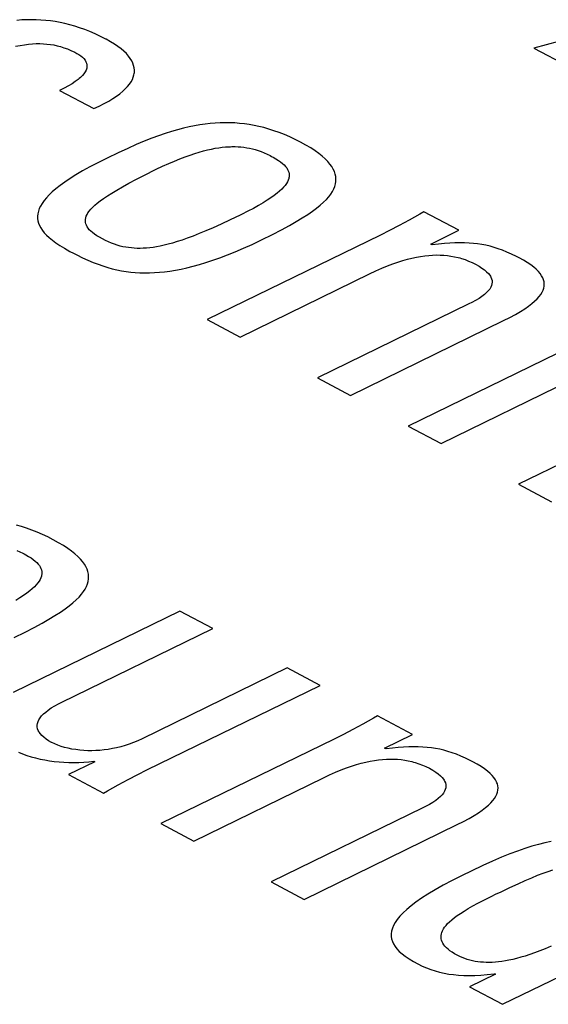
# Model space of a CAD drawing. Extents: x -840 to -217, y -121 to 557.
# Tile 95 of 145: x -365.92 to -363.87, y 492.25 to 496.07. Entities that reach past the tile are written whole.
import ezdxf

# ---------------------------------------------------------------- set-up
doc = ezdxf.new("R2010")
doc.units = 0
doc.header["$LTSCALE"] = 23.1
doc.layers.add('R912005577_AM_0', color=7, linetype='CONTINUOUS')

msp = doc.modelspace()

# ---------------------------------------------------------------- linework, layer by layer
at = {"layer": 'R912005577_AM_0', "color": 7}
for p, q in [((-365.9147, 496.0707), (-365.9338, 496.0693)), ((-365.8959, 496.0716), (-365.9147, 496.0707)), ((-365.8772, 496.0718), (-365.8959, 496.0716)), ((-365.8587, 496.0715), (-365.8772, 496.0718)), ((-365.8402, 496.0706), (-365.8587, 496.0715)), ((-365.8218, 496.0691), (-365.8402, 496.0706)), ((-365.8033, 496.0669), (-365.8218, 496.0691)), ((-365.7848, 496.0642), (-365.8033, 496.0669)), ((-365.7662, 496.0608), (-365.7848, 496.0642)), ((-365.7474, 496.0568), (-365.7662, 496.0608)), ((-365.7285, 496.0521), (-365.7474, 496.0568)), ((-365.7093, 496.0466), (-365.7285, 496.0521)), ((-365.69, 496.0404), (-365.7093, 496.0466)), ((-365.6703, 496.0334), (-365.69, 496.0404)), ((-363.5179, 496.071), (-363.9276, 495.9615)), ((-365.6503, 496.0255), (-365.6703, 496.0334)), ((-365.6299, 496.0167), (-365.6503, 496.0255)), ((-365.6092, 496.0069), (-365.6299, 496.0167)), ((-365.588, 495.9961), (-365.6092, 496.0069)), ((-365.9385, 495.9687), (-365.9211, 495.9722)), ((-365.9211, 495.9722), (-365.9045, 495.9748)), ((-365.9045, 495.9748), (-365.8886, 495.9768)), ((-365.8886, 495.9768), (-365.8733, 495.9781)), ((-365.8733, 495.9781), (-365.8586, 495.9788)), ((-365.8586, 495.9788), (-365.8443, 495.9789)), ((-365.8443, 495.9789), (-365.8304, 495.9785)), ((-365.8304, 495.9785), (-365.8168, 495.9774)), ((-365.8168, 495.9774), (-365.8035, 495.9758)), ((-365.8035, 495.9758), (-365.7903, 495.9736)), ((-365.7903, 495.9736), (-365.7772, 495.9708)), ((-365.7772, 495.9708), (-365.7641, 495.9673)), ((-365.7641, 495.9673), (-365.7509, 495.9631)), ((-365.5875, 495.9959), (-365.588, 495.9961)), ((-365.5706, 495.9865), (-365.5875, 495.9959)), ((-365.5553, 495.9771), (-365.5706, 495.9865)), ((-365.5416, 495.9678), (-365.5553, 495.9771)), ((-365.5293, 495.9585), (-365.5416, 495.9678)), ((-365.7509, 495.9631), (-365.7374, 495.9582)), ((-365.7374, 495.9582), (-365.7236, 495.9525)), ((-365.7236, 495.9525), (-365.7093, 495.9457)), ((-365.7093, 495.9457), (-365.7005, 495.9412)), ((-365.7005, 495.9412), (-365.6931, 495.937)), ((-365.6931, 495.937), (-365.6855, 495.9318)), ((-365.6855, 495.9318), (-365.6789, 495.9264)), ((-365.6789, 495.9264), (-365.6733, 495.9207)), ((-365.5184, 495.9493), (-365.5293, 495.9585)), ((-365.5089, 495.9401), (-365.5184, 495.9493)), ((-365.5007, 495.9309), (-365.5089, 495.9401)), ((-365.4938, 495.9218), (-365.5007, 495.9309)), ((-363.9276, 495.9615), (-363.795, 495.8913)), ((-365.6733, 495.9207), (-365.6688, 495.9148)), ((-365.6688, 495.9148), (-365.6654, 495.9088)), ((-365.6654, 495.9088), (-365.6631, 495.9026)), ((-365.6631, 495.9026), (-365.6619, 495.8962)), ((-365.6618, 495.8897), (-365.6628, 495.8831)), ((-365.6619, 495.8962), (-365.6618, 495.8897)), ((-365.4882, 495.9127), (-365.4938, 495.9218)), ((-365.4838, 495.9036), (-365.4882, 495.9127)), ((-365.4805, 495.8945), (-365.4838, 495.9036)), ((-365.4785, 495.8855), (-365.4805, 495.8945)), ((-365.6794, 495.8547), (-365.687, 495.8471)), ((-365.6733, 495.862), (-365.6794, 495.8547)), ((-365.6686, 495.8692), (-365.6733, 495.862)), ((-365.6651, 495.8762), (-365.6686, 495.8692)), ((-365.6628, 495.8831), (-365.6651, 495.8762)), ((-365.4856, 495.8401), (-365.4819, 495.8492)), ((-365.4819, 495.8492), (-365.4793, 495.8583)), ((-365.4793, 495.8583), (-365.4784, 495.8628)), ((-365.4776, 495.8764), (-365.4785, 495.8855)), ((-365.4784, 495.8628), (-365.4778, 495.8674)), ((-365.4778, 495.8674), (-365.4776, 495.8764)), ((-365.7334, 495.8147), (-365.7495, 495.8061)), ((-365.7192, 495.8231), (-365.7334, 495.8147)), ((-365.7068, 495.8313), (-365.7192, 495.8231)), ((-365.6961, 495.8393), (-365.7068, 495.8313)), ((-365.6914, 495.8432), (-365.6961, 495.8393)), ((-365.687, 495.8471), (-365.6914, 495.8432)), ((-365.5129, 495.8033), (-365.5042, 495.8126)), ((-365.5042, 495.8126), (-365.4967, 495.8218)), ((-365.4967, 495.8218), (-365.4906, 495.831)), ((-365.4906, 495.831), (-365.4856, 495.8401)), ((-365.7495, 495.8061), (-365.7677, 495.7973)), ((-365.7677, 495.7973), (-365.635, 495.727)), ((-365.5615, 495.7657), (-365.5472, 495.7752)), ((-365.5472, 495.7752), (-365.5343, 495.7846)), ((-365.5343, 495.7846), (-365.5229, 495.794)), ((-365.5229, 495.794), (-365.5129, 495.8033)), ((-365.635, 495.727), (-365.6141, 495.7368)), ((-365.6141, 495.7368), (-365.5949, 495.7465)), ((-365.5949, 495.7465), (-365.5774, 495.7561)), ((-365.5774, 495.7561), (-365.5615, 495.7657)), ((-365.2442, 495.6603), (-365.2654, 495.656)), ((-365.2236, 495.6639), (-365.2442, 495.6603)), ((-365.2034, 495.6668), (-365.2236, 495.6639)), ((-365.1837, 495.669), (-365.2034, 495.6668)), ((-365.1642, 495.6706), (-365.1837, 495.669)), ((-365.1451, 495.6716), (-365.1642, 495.6706)), ((-365.1261, 495.672), (-365.1451, 495.6716)), ((-365.1073, 495.6718), (-365.1261, 495.672)), ((-365.0885, 495.671), (-365.1073, 495.6718)), ((-365.0698, 495.6695), (-365.0885, 495.671)), ((-365.0511, 495.6675), (-365.0698, 495.6695)), ((-365.0323, 495.6648), (-365.0511, 495.6675)), ((-365.0134, 495.6615), (-365.0323, 495.6648)), ((-364.9944, 495.6575), (-365.0134, 495.6615)), ((-365.3835, 495.6216), (-365.4105, 495.6115)), ((-365.3578, 495.6304), (-365.3835, 495.6216)), ((-365.3333, 495.6382), (-365.3578, 495.6304)), ((-365.3099, 495.645), (-365.3333, 495.6382)), ((-365.2873, 495.6509), (-365.3099, 495.645)), ((-365.2654, 495.656), (-365.2873, 495.6509)), ((-364.9752, 495.6528), (-364.9944, 495.6575)), ((-364.9558, 495.6473), (-364.9752, 495.6528)), ((-364.9361, 495.6411), (-364.9558, 495.6473)), ((-364.9162, 495.634), (-364.9361, 495.6411)), ((-364.8959, 495.626), (-364.9162, 495.634)), ((-364.8753, 495.6171), (-364.8959, 495.626)), ((-365.4702, 495.5872), (-365.5037, 495.5723)), ((-365.4393, 495.6001), (-365.4702, 495.5872)), ((-365.4105, 495.6115), (-365.4393, 495.6001)), ((-364.8542, 495.6073), (-364.8753, 495.6171)), ((-364.8327, 495.5963), (-364.8542, 495.6073)), ((-364.8121, 495.585), (-364.8327, 495.5963)), ((-364.7935, 495.5739), (-364.8121, 495.585)), ((-365.541, 495.5551), (-365.5838, 495.5345)), ((-365.5037, 495.5723), (-365.541, 495.5551)), ((-365.2808, 495.5398), (-365.2617, 495.5466)), ((-365.2617, 495.5466), (-365.2436, 495.5526)), ((-365.2436, 495.5526), (-365.2262, 495.5579)), ((-365.2262, 495.5579), (-365.2097, 495.5625)), ((-365.2097, 495.5625), (-365.1939, 495.5665)), ((-365.1939, 495.5665), (-365.1788, 495.5698)), ((-365.1788, 495.5698), (-365.1643, 495.5726)), ((-365.1643, 495.5726), (-365.1504, 495.5748)), ((-365.1504, 495.5748), (-365.137, 495.5766)), ((-365.137, 495.5766), (-365.124, 495.5779)), ((-365.124, 495.5779), (-365.1114, 495.5787)), ((-365.1114, 495.5787), (-365.1052, 495.579)), ((-365.1052, 495.579), (-365.0992, 495.5791)), ((-365.0992, 495.5791), (-365.0872, 495.5791)), ((-365.0872, 495.5791), (-365.0756, 495.5787)), ((-365.0756, 495.5787), (-365.0642, 495.5778)), ((-365.0642, 495.5778), (-365.0529, 495.5766)), ((-365.0529, 495.5766), (-365.0418, 495.5749)), ((-365.0418, 495.5749), (-365.0308, 495.5729)), ((-365.0308, 495.5729), (-365.0198, 495.5704)), ((-365.0198, 495.5704), (-365.0087, 495.5674)), ((-365.0087, 495.5674), (-364.9976, 495.564)), ((-364.9976, 495.564), (-364.9863, 495.56)), ((-364.9863, 495.56), (-364.9748, 495.5554)), ((-364.9748, 495.5554), (-364.963, 495.5502)), ((-364.963, 495.5502), (-364.9508, 495.5443)), ((-364.9508, 495.5443), (-364.9452, 495.5414)), ((-364.7769, 495.563), (-364.7935, 495.5739)), ((-364.7621, 495.5524), (-364.7769, 495.563)), ((-364.749, 495.542), (-364.7621, 495.5524)), ((-365.6198, 495.5165), (-365.6508, 495.5003)), ((-365.5858, 495.5335), (-365.6198, 495.5165)), ((-365.5838, 495.5345), (-365.5858, 495.5335)), ((-365.368, 495.5031), (-365.3444, 495.5138)), ((-365.3444, 495.5138), (-365.3221, 495.5234)), ((-365.3221, 495.5234), (-365.3009, 495.5321)), ((-365.3009, 495.5321), (-365.2808, 495.5398)), ((-364.9452, 495.5414), (-364.9398, 495.5385)), ((-364.9398, 495.5385), (-364.9287, 495.532)), ((-364.9287, 495.532), (-364.9189, 495.5258)), ((-364.9189, 495.5258), (-364.9104, 495.5198)), ((-364.9104, 495.5198), (-364.903, 495.5139)), ((-364.903, 495.5139), (-364.8967, 495.5081)), ((-364.8967, 495.5081), (-364.8913, 495.5024)), ((-364.7375, 495.5318), (-364.749, 495.542)), ((-364.7276, 495.5217), (-364.7375, 495.5318)), ((-364.7191, 495.5117), (-364.7276, 495.5217)), ((-364.7119, 495.5019), (-364.7191, 495.5117)), ((-365.7042, 495.4698), (-365.727, 495.4555)), ((-365.6788, 495.4847), (-365.7042, 495.4698)), ((-365.6508, 495.5003), (-365.6788, 495.4847)), ((-365.4697, 495.4526), (-365.4365, 495.4696)), ((-365.4365, 495.4696), (-365.3981, 495.4886)), ((-365.3981, 495.4886), (-365.3929, 495.4912)), ((-365.3929, 495.4912), (-365.368, 495.5031)), ((-364.8913, 495.5024), (-364.8868, 495.4967)), ((-364.8868, 495.4967), (-364.8832, 495.491)), ((-364.8832, 495.491), (-364.8805, 495.4853)), ((-364.8805, 495.4853), (-364.8785, 495.4795)), ((-364.8785, 495.4795), (-364.8773, 495.4737)), ((-364.877, 495.4678), (-364.8774, 495.4617)), ((-364.8773, 495.4737), (-364.877, 495.4678)), ((-364.7062, 495.4922), (-364.7119, 495.5019)), ((-364.7017, 495.4825), (-364.7062, 495.4922)), ((-364.6984, 495.4729), (-364.7017, 495.4825)), ((-364.6964, 495.4634), (-364.6984, 495.4729)), ((-365.7657, 495.4287), (-365.7818, 495.416)), ((-365.7474, 495.4418), (-365.7657, 495.4287)), ((-365.727, 495.4555), (-365.7474, 495.4418)), ((-365.5239, 495.4234), (-365.4986, 495.4373)), ((-365.4986, 495.4373), (-365.4697, 495.4526)), ((-364.8928, 495.4289), (-364.8989, 495.4216)), ((-364.8878, 495.4359), (-364.8928, 495.4289)), ((-364.8839, 495.4426), (-364.8878, 495.4359)), ((-364.8808, 495.4491), (-364.8839, 495.4426)), ((-364.8787, 495.4555), (-364.8808, 495.4491)), ((-364.8779, 495.4586), (-364.8787, 495.4555)), ((-364.8774, 495.4617), (-364.8779, 495.4586)), ((-364.7001, 495.4249), (-364.6974, 495.4346)), ((-364.6974, 495.4346), (-364.6959, 495.4443)), ((-364.6956, 495.4538), (-364.6964, 495.4634)), ((-364.6959, 495.4443), (-364.6956, 495.4538)), ((-365.8085, 495.3921), (-365.8192, 495.3807)), ((-365.7961, 495.4038), (-365.8085, 495.3921)), ((-365.7818, 495.416), (-365.7961, 495.4038)), ((-365.5825, 495.3881), (-365.5654, 495.399)), ((-365.5654, 495.399), (-365.546, 495.4107)), ((-365.546, 495.4107), (-365.5239, 495.4234)), ((-364.9241, 495.398), (-364.9352, 495.3894)), ((-364.9144, 495.4062), (-364.9241, 495.398)), ((-364.906, 495.4141), (-364.9144, 495.4062)), ((-364.8989, 495.4216), (-364.906, 495.4141)), ((-364.7237, 495.3847), (-364.7158, 495.3951)), ((-364.7158, 495.3951), (-364.7093, 495.4052)), ((-364.7093, 495.4052), (-364.7041, 495.4151)), ((-364.7041, 495.4151), (-364.7001, 495.4249)), ((-365.8359, 495.359), (-365.842, 495.3487)), ((-365.8283, 495.3697), (-365.8359, 495.359)), ((-365.8192, 495.3807), (-365.8283, 495.3697)), ((-365.6315, 495.3514), (-365.6217, 495.3597)), ((-365.6217, 495.3597), (-365.6104, 495.3686)), ((-365.6104, 495.3686), (-365.5974, 495.378)), ((-365.5974, 495.378), (-365.5825, 495.3881)), ((-364.978, 495.3611), (-364.9958, 495.3507)), ((-364.962, 495.371), (-364.978, 495.3611)), ((-364.9478, 495.3804), (-364.962, 495.371)), ((-364.9352, 495.3894), (-364.9478, 495.3804)), ((-364.7564, 495.352), (-364.7439, 495.3632)), ((-364.7439, 495.3632), (-364.733, 495.3741)), ((-364.733, 495.3741), (-364.7237, 495.3847)), ((-365.8526, 495.319), (-365.8536, 495.3095)), ((-365.8503, 495.3287), (-365.8526, 495.319)), ((-365.8468, 495.3385), (-365.8503, 495.3287)), ((-365.842, 495.3487), (-365.8468, 495.3385)), ((-365.6644, 495.309), (-365.6615, 495.3154)), ((-365.6615, 495.3154), (-365.6577, 495.322)), ((-365.6577, 495.322), (-365.6528, 495.3288)), ((-365.6528, 495.3288), (-365.6469, 495.336)), ((-365.6469, 495.336), (-365.6398, 495.3435)), ((-365.6398, 495.3435), (-365.6315, 495.3514)), ((-365.0621, 495.316), (-365.0671, 495.3136)), ((-365.0377, 495.3282), (-365.0621, 495.316)), ((-365.0157, 495.3397), (-365.0377, 495.3282)), ((-364.9958, 495.3507), (-365.0157, 495.3397)), ((-364.8262, 495.3022), (-364.8054, 495.3156)), ((-364.8054, 495.3156), (-364.787, 495.3282)), ((-364.787, 495.3282), (-364.7707, 495.3403)), ((-364.7707, 495.3403), (-364.7564, 495.352)), ((-364.3706, 495.3172), (-364.4119, 495.2941)), ((-364.3549, 495.3263), (-364.3706, 495.3172)), ((-364.2191, 495.2544), (-364.3549, 495.3263)), ((-365.8536, 495.3095), (-365.8534, 495.3001)), ((-365.8534, 495.3001), (-365.852, 495.2909)), ((-365.852, 495.2909), (-365.8495, 495.2817)), ((-365.8495, 495.2817), (-365.8458, 495.2726)), ((-365.6679, 495.291), (-365.6676, 495.2969)), ((-365.6674, 495.2852), (-365.6679, 495.291)), ((-365.6676, 495.2969), (-365.6664, 495.3029)), ((-365.6661, 495.2795), (-365.6674, 495.2852)), ((-365.6664, 495.3029), (-365.6644, 495.309)), ((-365.664, 495.2738), (-365.6661, 495.2795)), ((-365.1409, 495.2786), (-365.1721, 495.2646)), ((-365.1061, 495.2948), (-365.1409, 495.2786)), ((-365.0671, 495.3136), (-365.1061, 495.2948)), ((-364.8765, 495.2729), (-364.8498, 495.2881)), ((-364.8498, 495.2881), (-364.8262, 495.3022)), ((-364.4119, 495.2941), (-364.4506, 495.2732)), ((-365.8458, 495.2726), (-365.8409, 495.2635)), ((-365.8409, 495.2635), (-365.8347, 495.2543)), ((-365.8347, 495.2543), (-365.8272, 495.2451)), ((-365.8272, 495.2451), (-365.8184, 495.2357)), ((-365.6611, 495.2682), (-365.664, 495.2738)), ((-365.6573, 495.2625), (-365.6611, 495.2682)), ((-365.6526, 495.2569), (-365.6573, 495.2625)), ((-365.647, 495.2512), (-365.6526, 495.2569)), ((-365.6404, 495.2454), (-365.647, 495.2512)), ((-365.6327, 495.2394), (-365.6404, 495.2454)), ((-365.6238, 495.2334), (-365.6327, 495.2394)), ((-365.2264, 495.2415), (-365.2502, 495.2321)), ((-365.2005, 495.2523), (-365.2264, 495.2415)), ((-365.1721, 495.2646), (-365.2005, 495.2523)), ((-364.9847, 495.2173), (-364.9425, 495.2382)), ((-364.9425, 495.2382), (-364.9071, 495.2564)), ((-364.9071, 495.2564), (-364.8765, 495.2729)), ((-364.4876, 495.2539), (-364.5234, 495.236)), ((-364.4506, 495.2732), (-364.4876, 495.2539)), ((-364.3283, 495.2011), (-364.2191, 495.2544)), ((-365.8184, 495.2357), (-365.808, 495.2262)), ((-365.808, 495.2262), (-365.796, 495.2164)), ((-365.796, 495.2164), (-365.7822, 495.2063)), ((-365.7822, 495.2063), (-365.7664, 495.1957)), ((-365.6136, 495.2272), (-365.6238, 495.2334)), ((-365.602, 495.2207), (-365.6136, 495.2272)), ((-365.5898, 495.2146), (-365.602, 495.2207)), ((-365.5779, 495.2091), (-365.5898, 495.2146)), ((-365.5664, 495.2044), (-365.5779, 495.2091)), ((-365.5551, 495.2002), (-365.5664, 495.2044)), ((-365.544, 495.1966), (-365.5551, 495.2002)), ((-365.3465, 495.2005), (-365.3623, 495.1965)), ((-365.3297, 495.2051), (-365.3465, 495.2005)), ((-365.3118, 495.2105), (-365.3297, 495.2051)), ((-365.2927, 495.2167), (-365.3118, 495.2105)), ((-365.2723, 495.2239), (-365.2927, 495.2167)), ((-365.2502, 495.2321), (-365.2723, 495.2239)), ((-364.5234, 495.236), (-365.1952, 494.908)), ((-365.0546, 495.1847), (-365.0214, 495.1997)), ((-365.0214, 495.1997), (-364.9866, 495.2163)), ((-364.9866, 495.2163), (-364.9847, 495.2173)), ((-364.322, 495.1978), (-364.3283, 495.2011)), ((-364.2977, 495.2009), (-364.322, 495.1978)), ((-364.2751, 495.2032), (-364.2977, 495.2009)), ((-364.254, 495.2048), (-364.2751, 495.2032)), ((-364.234, 495.2058), (-364.254, 495.2048)), ((-364.2151, 495.2062), (-364.234, 495.2058)), ((-364.197, 495.2059), (-364.2151, 495.2062)), ((-364.1795, 495.2051), (-364.197, 495.2059)), ((-364.1626, 495.2038), (-364.1795, 495.2051)), ((-364.1461, 495.2018), (-364.1626, 495.2038)), ((-364.13, 495.1993), (-364.1461, 495.2018)), ((-365.7664, 495.1957), (-365.7483, 495.1847)), ((-365.7483, 495.1847), (-365.7275, 495.1728)), ((-365.7275, 495.1728), (-365.7145, 495.1658)), ((-365.7145, 495.1658), (-365.7012, 495.1589)), ((-365.533, 495.1935), (-365.544, 495.1966)), ((-365.522, 495.1909), (-365.533, 495.1935)), ((-365.5111, 495.1888), (-365.522, 495.1909)), ((-365.5002, 495.1871), (-365.5111, 495.1888)), ((-365.4891, 495.1858), (-365.5002, 495.1871)), ((-365.4779, 495.1849), (-365.4891, 495.1858)), ((-365.4666, 495.1844), (-365.4779, 495.1849)), ((-365.455, 495.1843), (-365.4666, 495.1844)), ((-365.4432, 495.1847), (-365.455, 495.1843)), ((-365.431, 495.1854), (-365.4432, 495.1847)), ((-365.4184, 495.1867), (-365.431, 495.1854)), ((-365.4053, 495.1883), (-365.4184, 495.1867)), ((-365.3916, 495.1905), (-365.4053, 495.1883)), ((-365.3773, 495.1932), (-365.3916, 495.1905)), ((-365.3623, 495.1965), (-365.3773, 495.1932)), ((-365.1166, 495.1588), (-365.0863, 495.1711)), ((-365.0863, 495.1711), (-365.0546, 495.1847)), ((-364.114, 495.1963), (-364.13, 495.1993)), ((-364.0981, 495.1925), (-364.114, 495.1963)), ((-364.0821, 495.1882), (-364.0981, 495.1925)), ((-364.066, 495.183), (-364.0821, 495.1882)), ((-364.0494, 495.1771), (-364.066, 495.183)), ((-364.0323, 495.1702), (-364.0494, 495.1771)), ((-364.0145, 495.1623), (-364.0323, 495.1702)), ((-363.9957, 495.1531), (-364.0145, 495.1623)), ((-365.7012, 495.1589), (-365.6788, 495.1478)), ((-365.6788, 495.1478), (-365.6578, 495.1382)), ((-365.6578, 495.1382), (-365.6377, 495.1298)), ((-365.6377, 495.1298), (-365.6184, 495.1224)), ((-365.2255, 495.1215), (-365.2, 495.1292)), ((-365.2, 495.1292), (-365.1733, 495.1379)), ((-365.1733, 495.1379), (-365.1456, 495.1478)), ((-365.1456, 495.1478), (-365.1166, 495.1588)), ((-364.4964, 495.1162), (-364.4756, 495.1242)), ((-364.4756, 495.1242), (-364.4557, 495.1312)), ((-364.4557, 495.1312), (-364.4367, 495.1372)), ((-364.4367, 495.1372), (-364.4184, 495.1424)), ((-364.4184, 495.1424), (-364.4008, 495.1468)), ((-364.4008, 495.1468), (-364.3838, 495.1504)), ((-364.3838, 495.1504), (-364.3674, 495.1533)), ((-364.3674, 495.1533), (-364.3515, 495.1556)), ((-364.3515, 495.1556), (-364.336, 495.1572)), ((-364.336, 495.1572), (-364.321, 495.1582)), ((-364.321, 495.1582), (-364.3062, 495.1586)), ((-364.3062, 495.1586), (-364.2918, 495.1584)), ((-364.2918, 495.1584), (-364.2776, 495.1577)), ((-364.2776, 495.1577), (-364.2636, 495.1564)), ((-364.2636, 495.1564), (-364.2497, 495.1545)), ((-364.2497, 495.1545), (-364.2359, 495.1519)), ((-364.2359, 495.1519), (-364.2222, 495.1488)), ((-364.2222, 495.1488), (-364.2154, 495.147)), ((-364.2154, 495.147), (-364.2085, 495.145)), ((-364.2085, 495.145), (-364.1949, 495.1405)), ((-364.1949, 495.1405), (-364.1813, 495.1353)), ((-364.1813, 495.1353), (-364.1677, 495.1294)), ((-364.1677, 495.1294), (-364.1541, 495.1226)), ((-363.9855, 495.1478), (-363.9957, 495.1531)), ((-363.9684, 495.1384), (-363.9855, 495.1478)), ((-363.9534, 495.1292), (-363.9684, 495.1384)), ((-363.9402, 495.1202), (-363.9534, 495.1292)), ((-365.6184, 495.1224), (-365.5997, 495.1159)), ((-365.5997, 495.1159), (-365.5813, 495.1102)), ((-365.5813, 495.1102), (-365.5633, 495.1053)), ((-365.5633, 495.1053), (-365.5454, 495.1012)), ((-365.5454, 495.1012), (-365.5277, 495.0977)), ((-365.5277, 495.0977), (-365.5099, 495.0948)), ((-365.5099, 495.0948), (-365.4921, 495.0925)), ((-365.4921, 495.0925), (-365.4742, 495.0909)), ((-365.4742, 495.0909), (-365.4561, 495.0898)), ((-365.4561, 495.0898), (-365.4378, 495.0894)), ((-365.4378, 495.0894), (-365.4191, 495.0895)), ((-365.4191, 495.0895), (-365.4, 495.0902)), ((-365.4, 495.0902), (-365.3804, 495.0916)), ((-365.3804, 495.0916), (-365.3603, 495.0936)), ((-365.3603, 495.0936), (-365.3397, 495.0963)), ((-365.3397, 495.0963), (-365.3184, 495.0998)), ((-365.3184, 495.0998), (-365.2964, 495.104)), ((-365.2964, 495.104), (-365.2736, 495.1089)), ((-365.2736, 495.1089), (-365.25, 495.1148)), ((-365.25, 495.1148), (-365.2255, 495.1215)), ((-365.0673, 494.8403), (-364.5651, 495.0855)), ((-364.5651, 495.0855), (-364.5416, 495.0967)), ((-364.5416, 495.0967), (-364.5183, 495.1071)), ((-364.5183, 495.1071), (-364.4964, 495.1162)), ((-364.1541, 495.1226), (-364.1408, 495.1151)), ((-364.1408, 495.1151), (-364.1293, 495.1078)), ((-364.1293, 495.1078), (-364.1195, 495.1007)), ((-364.1195, 495.1007), (-364.1112, 495.0937)), ((-364.1112, 495.0937), (-364.1044, 495.0868)), ((-364.1044, 495.0868), (-364.099, 495.08)), ((-363.9287, 495.1115), (-363.9402, 495.1202)), ((-363.9188, 495.103), (-363.9287, 495.1115)), ((-363.9105, 495.0946), (-363.9188, 495.103)), ((-363.9035, 495.0863), (-363.9105, 495.0946)), ((-363.8979, 495.0782), (-363.9035, 495.0863)), ((-364.099, 495.08), (-364.0968, 495.0766)), ((-364.0968, 495.0766), (-364.0949, 495.0732)), ((-364.0949, 495.0732), (-364.092, 495.0665)), ((-364.0904, 495.0467), (-364.0921, 495.0401)), ((-364.092, 495.0665), (-364.0903, 495.0599)), ((-364.0898, 495.0533), (-364.0904, 495.0467)), ((-364.0903, 495.0599), (-364.0898, 495.0533)), ((-363.8935, 495.0701), (-363.8979, 495.0782)), ((-363.8918, 495.0661), (-363.8935, 495.0701)), ((-363.8904, 495.0621), (-363.8918, 495.0661)), ((-363.8884, 495.0541), (-363.8904, 495.0621)), ((-363.8877, 495.0462), (-363.8884, 495.0541)), ((-364.1114, 495.0126), (-364.1196, 495.0053)), ((-364.1047, 495.0196), (-364.1114, 495.0126)), ((-364.0992, 495.0265), (-364.1047, 495.0196)), ((-364.0951, 495.0333), (-364.0992, 495.0265)), ((-364.0921, 495.0401), (-364.0951, 495.0333)), ((-363.9014, 495.0055), (-363.8962, 495.0139)), ((-363.8962, 495.0139), (-363.8923, 495.0221)), ((-363.8923, 495.0221), (-363.8896, 495.0302)), ((-363.8896, 495.0302), (-363.888, 495.0382)), ((-363.888, 495.0382), (-363.8877, 495.0462)), ((-364.1689, 494.9741), (-364.1798, 494.9687)), ((-364.1538, 494.9823), (-364.1689, 494.9741)), ((-364.1407, 494.9902), (-364.1538, 494.9823)), ((-364.1293, 494.9979), (-364.1407, 494.9902)), ((-364.1196, 495.0053), (-364.1293, 494.9979)), ((-363.9361, 494.9698), (-363.9251, 494.9792)), ((-363.9251, 494.9792), (-363.9158, 494.9882)), ((-363.9158, 494.9882), (-363.9079, 494.997)), ((-363.9079, 494.997), (-363.9014, 495.0055)), ((-364.1798, 494.9687), (-364.7676, 494.6816)), ((-363.9994, 494.9283), (-363.9803, 494.9394)), ((-363.9803, 494.9394), (-363.9635, 494.95)), ((-363.9635, 494.95), (-363.9489, 494.9601)), ((-363.9489, 494.9601), (-363.9361, 494.9698)), ((-365.1952, 494.908), (-365.0673, 494.8403)), ((-364.6397, 494.6139), (-364.0459, 494.9039)), ((-364.0459, 494.9039), (-364.0211, 494.9165)), ((-364.0211, 494.9165), (-363.9994, 494.9283)), ((-363.7432, 494.823), (-364.415, 494.4949)), ((-364.7676, 494.6816), (-364.6397, 494.6139)), ((-364.287, 494.4272), (-363.7849, 494.6724)), ((-363.3996, 494.5557), (-363.9874, 494.2686)), ((-364.415, 494.4949), (-364.287, 494.4272)), ((-363.9874, 494.2686), (-363.8595, 494.2009)), ((-365.9153, 494.1043), (-365.9347, 494.1097)), ((-365.8956, 494.098), (-365.9153, 494.1043)), ((-365.8757, 494.0909), (-365.8956, 494.098)), ((-365.8554, 494.083), (-365.8757, 494.0909)), ((-365.8347, 494.0741), (-365.8554, 494.083)), ((-365.8137, 494.0642), (-365.8347, 494.0741)), ((-365.7922, 494.0533), (-365.8137, 494.0642)), ((-365.7716, 494.0419), (-365.7922, 494.0533)), ((-365.7531, 494.0309), (-365.7716, 494.0419)), ((-365.7364, 494.02), (-365.7531, 494.0309)), ((-365.7216, 494.0094), (-365.7364, 494.02)), ((-365.9343, 494.0123), (-365.9225, 494.0071)), ((-365.9225, 494.0071), (-365.9103, 494.0012)), ((-365.9103, 494.0012), (-365.9048, 493.9983)), ((-365.9048, 493.9983), (-365.8994, 493.9954)), ((-365.8994, 493.9954), (-365.8882, 493.989)), ((-365.8882, 493.989), (-365.8784, 493.9828)), ((-365.8784, 493.9828), (-365.8699, 493.9767)), ((-365.8699, 493.9767), (-365.8626, 493.9708)), ((-365.7085, 493.999), (-365.7216, 494.0094)), ((-365.697, 493.9887), (-365.7085, 493.999)), ((-365.6871, 493.9787), (-365.697, 493.9887)), ((-365.6786, 493.9687), (-365.6871, 493.9787)), ((-365.8626, 493.9708), (-365.8562, 493.965)), ((-365.8562, 493.965), (-365.8508, 493.9593)), ((-365.8508, 493.9593), (-365.8464, 493.9536)), ((-365.8464, 493.9536), (-365.8428, 493.9479)), ((-365.8428, 493.9479), (-365.84, 493.9422)), ((-365.84, 493.9422), (-365.838, 493.9364)), ((-365.6715, 493.9589), (-365.6786, 493.9687)), ((-365.6657, 493.9492), (-365.6715, 493.9589)), ((-365.6612, 493.9395), (-365.6657, 493.9492)), ((-365.6579, 493.9299), (-365.6612, 493.9395)), ((-365.8403, 493.9061), (-365.8434, 493.8995)), ((-365.8382, 493.9124), (-365.8403, 493.9061)), ((-365.8374, 493.9155), (-365.8382, 493.9124)), ((-365.838, 493.9364), (-365.8368, 493.9306)), ((-365.8369, 493.9186), (-365.8374, 493.9155)), ((-365.8365, 493.9247), (-365.8369, 493.9186)), ((-365.8368, 493.9306), (-365.8365, 493.9247)), ((-365.6559, 493.9203), (-365.6579, 493.9299)), ((-365.6569, 493.8916), (-365.6554, 493.9012)), ((-365.6551, 493.9108), (-365.6559, 493.9203)), ((-365.6554, 493.9012), (-365.6551, 493.9108)), ((-365.8739, 493.8631), (-365.8836, 493.8549)), ((-365.8655, 493.871), (-365.8739, 493.8631)), ((-365.8584, 493.8785), (-365.8655, 493.871)), ((-365.8523, 493.8858), (-365.8584, 493.8785)), ((-365.8473, 493.8928), (-365.8523, 493.8858)), ((-365.8434, 493.8995), (-365.8473, 493.8928)), ((-365.6753, 493.852), (-365.6688, 493.8621)), ((-365.6688, 493.8621), (-365.6636, 493.8721)), ((-365.6636, 493.8721), (-365.6596, 493.8819)), ((-365.6596, 493.8819), (-365.6569, 493.8916)), ((-365.9215, 493.8279), (-365.9375, 493.818)), ((-365.9073, 493.8374), (-365.9215, 493.8279)), ((-365.8947, 493.8463), (-365.9073, 493.8374)), ((-365.8836, 493.8549), (-365.8947, 493.8463)), ((-365.7034, 493.8202), (-365.6925, 493.8311)), ((-365.6925, 493.8311), (-365.6832, 493.8417)), ((-365.6832, 493.8417), (-365.6753, 493.852)), ((-365.7465, 493.7852), (-365.7302, 493.7973)), ((-365.7302, 493.7973), (-365.7159, 493.8089)), ((-365.7159, 493.8089), (-365.7034, 493.8202)), ((-365.3019, 493.7766), (-365.9485, 493.4609)), ((-365.8093, 493.745), (-365.7857, 493.7591)), ((-365.7857, 493.7591), (-365.7649, 493.7725)), ((-365.7649, 493.7725), (-365.7465, 493.7852)), ((-365.174, 493.7089), (-365.3019, 493.7766)), ((-365.9019, 493.6952), (-365.8665, 493.7134)), ((-365.8665, 493.7134), (-365.836, 493.7298)), ((-365.836, 493.7298), (-365.8093, 493.745)), ((-365.9441, 493.6742), (-365.9019, 493.6952)), ((-365.7618, 493.4219), (-365.174, 493.7089)), ((-364.8853, 493.556), (-365.4479, 493.2813)), ((-364.7573, 493.4883), (-364.8853, 493.556)), ((-365.4291, 493.1602), (-364.7573, 493.4883)), ((-365.8, 493.4006), (-365.7869, 493.4086)), ((-365.7869, 493.4086), (-365.7721, 493.4167)), ((-365.7721, 493.4167), (-365.7618, 493.4219)), ((-365.8434, 493.3623), (-365.8375, 493.3697)), ((-365.8375, 493.3697), (-365.8302, 493.3773)), ((-365.8302, 493.3773), (-365.8216, 493.3849)), ((-365.8216, 493.3849), (-365.8116, 493.3927)), ((-365.8116, 493.3927), (-365.8, 493.4006)), ((-364.5342, 493.3702), (-364.55, 493.3611)), ((-364.3984, 493.2983), (-364.5342, 493.3702)), ((-365.8545, 493.3337), (-365.8535, 493.3407)), ((-365.8544, 493.3268), (-365.8545, 493.3337)), ((-365.8535, 493.3407), (-365.8513, 493.3478)), ((-365.8513, 493.3478), (-365.848, 493.355)), ((-365.848, 493.355), (-365.8434, 493.3623)), ((-364.5911, 493.338), (-364.6299, 493.3171)), ((-364.55, 493.3611), (-364.5911, 493.338)), ((-365.8531, 493.32), (-365.8544, 493.3268)), ((-365.8507, 493.3132), (-365.8531, 493.32)), ((-365.849, 493.3099), (-365.8507, 493.3132)), ((-365.8471, 493.3065), (-365.849, 493.3099)), ((-365.8423, 493.2999), (-365.8471, 493.3065)), ((-365.8363, 493.2932), (-365.8423, 493.2999)), ((-365.829, 493.2867), (-365.8363, 493.2932)), ((-364.6669, 493.2978), (-364.7028, 493.2799)), ((-364.6299, 493.3171), (-364.6669, 493.2978)), ((-364.5076, 493.245), (-364.3984, 493.2983)), ((-365.8204, 493.2801), (-365.829, 493.2867)), ((-365.8104, 493.2736), (-365.8204, 493.2801)), ((-365.799, 493.2671), (-365.8104, 493.2736)), ((-365.7975, 493.2663), (-365.799, 493.2671)), ((-365.7864, 493.2611), (-365.7975, 493.2663)), ((-365.7745, 493.2561), (-365.7864, 493.2611)), ((-365.7617, 493.2517), (-365.7745, 493.2561)), ((-365.7483, 493.2477), (-365.7617, 493.2517)), ((-365.5139, 493.2551), (-365.5303, 493.2504)), ((-365.4974, 493.2606), (-365.5139, 493.2551)), ((-365.481, 493.2667), (-365.4974, 493.2606)), ((-365.4644, 493.2737), (-365.481, 493.2667)), ((-365.4479, 493.2813), (-365.4644, 493.2737)), ((-364.7028, 493.2799), (-365.3745, 492.9519)), ((-365.9274, 493.2289), (-365.9116, 493.2225)), ((-365.9116, 493.2225), (-365.8953, 493.2166)), ((-365.8953, 493.2166), (-365.8785, 493.2113)), ((-365.7343, 493.2442), (-365.7483, 493.2477)), ((-365.7198, 493.2412), (-365.7343, 493.2442)), ((-365.705, 493.2388), (-365.7198, 493.2412)), ((-365.6898, 493.2369), (-365.705, 493.2388)), ((-365.6744, 493.2356), (-365.6898, 493.2369)), ((-365.6589, 493.2349), (-365.6744, 493.2356)), ((-365.6431, 493.2348), (-365.6589, 493.2349)), ((-365.6273, 493.2352), (-365.6431, 493.2348)), ((-365.6113, 493.2362), (-365.6273, 493.2352)), ((-365.5952, 493.2378), (-365.6113, 493.2362)), ((-365.5791, 493.24), (-365.5952, 493.2378)), ((-365.5629, 493.2428), (-365.5791, 493.24)), ((-365.5466, 493.2463), (-365.5629, 493.2428)), ((-365.5303, 493.2504), (-365.5466, 493.2463)), ((-364.5013, 493.2417), (-364.5076, 493.245)), ((-364.477, 493.2448), (-364.5013, 493.2417)), ((-364.4544, 493.2471), (-364.477, 493.2448)), ((-364.4333, 493.2487), (-364.4544, 493.2471)), ((-364.4133, 493.2497), (-364.4333, 493.2487)), ((-364.3944, 493.2501), (-364.4133, 493.2497)), ((-364.3763, 493.2498), (-364.3944, 493.2501)), ((-364.3588, 493.249), (-364.3763, 493.2498)), ((-364.3419, 493.2477), (-364.3588, 493.249)), ((-364.3254, 493.2458), (-364.3419, 493.2477)), ((-364.3093, 493.2433), (-364.3254, 493.2458)), ((-364.2933, 493.2402), (-364.3093, 493.2433)), ((-364.2774, 493.2365), (-364.2933, 493.2402)), ((-364.2615, 493.2321), (-364.2774, 493.2365)), ((-364.2453, 493.227), (-364.2615, 493.2321)), ((-364.2287, 493.221), (-364.2453, 493.227)), ((-364.2117, 493.2142), (-364.2287, 493.221)), ((-364.1938, 493.2062), (-364.2117, 493.2142)), ((-365.8785, 493.2113), (-365.8612, 493.2066)), ((-365.8612, 493.2066), (-365.8436, 493.2024)), ((-365.8436, 493.2024), (-365.8256, 493.1988)), ((-365.8256, 493.1988), (-365.8073, 493.1957)), ((-365.8073, 493.1957), (-365.7888, 493.1932)), ((-365.7888, 493.1932), (-365.7701, 493.1913)), ((-365.7701, 493.1913), (-365.7512, 493.19)), ((-365.7512, 493.19), (-365.7321, 493.1893)), ((-365.631, 493.1919), (-365.7335, 493.1419)), ((-365.7321, 493.1893), (-365.7129, 493.1891)), ((-365.7129, 493.1891), (-365.6937, 493.1896)), ((-365.6937, 493.1896), (-365.6743, 493.1906)), ((-365.6743, 493.1906), (-365.655, 493.1922)), ((-365.655, 493.1922), (-365.6356, 493.1944)), ((-365.6356, 493.1944), (-365.631, 493.1919)), ((-364.6549, 493.1681), (-364.635, 493.1751)), ((-364.635, 493.1751), (-364.616, 493.1811)), ((-364.616, 493.1811), (-364.5977, 493.1863)), ((-364.5977, 493.1863), (-364.5801, 493.1907)), ((-364.5801, 493.1907), (-364.5632, 493.1943)), ((-364.5632, 493.1943), (-364.5467, 493.1972)), ((-364.5467, 493.1972), (-364.5308, 493.1995)), ((-364.5308, 493.1995), (-364.5154, 493.2011)), ((-364.5154, 493.2011), (-364.5003, 493.2021)), ((-364.5003, 493.2021), (-364.4856, 493.2025)), ((-364.4856, 493.2025), (-364.4711, 493.2023)), ((-364.4711, 493.2023), (-364.4569, 493.2016)), ((-364.4569, 493.2016), (-364.4429, 493.2002)), ((-364.4429, 493.2002), (-364.429, 493.1983)), ((-364.429, 493.1983), (-364.4152, 493.1958)), ((-364.4152, 493.1958), (-364.4015, 493.1927)), ((-364.4015, 493.1927), (-364.3947, 493.1909)), ((-364.3947, 493.1909), (-364.3879, 493.1889)), ((-364.3879, 493.1889), (-364.3742, 493.1844)), ((-364.3742, 493.1844), (-364.3606, 493.1792)), ((-364.3606, 493.1792), (-364.347, 493.1732)), ((-364.175, 493.1971), (-364.1938, 493.2062)), ((-364.1647, 493.1917), (-364.175, 493.1971)), ((-364.1477, 493.1823), (-364.1647, 493.1917)), ((-364.1326, 493.1731), (-364.1477, 493.1823)), ((-365.7335, 493.1419), (-365.5977, 493.07)), ((-365.5018, 493.1232), (-365.4648, 493.1424)), ((-365.4648, 493.1424), (-365.4291, 493.1602)), ((-364.7444, 493.1293), (-364.7209, 493.1406)), ((-364.7209, 493.1406), (-364.6976, 493.1509)), ((-364.6976, 493.1509), (-364.6757, 493.1601)), ((-364.6757, 493.1601), (-364.6549, 493.1681)), ((-364.347, 493.1732), (-364.3334, 493.1665)), ((-364.3334, 493.1665), (-364.3201, 493.159)), ((-364.3201, 493.159), (-364.3086, 493.1517)), ((-364.3086, 493.1517), (-364.2988, 493.1446)), ((-364.2988, 493.1446), (-364.2906, 493.1375)), ((-364.2906, 493.1375), (-364.2838, 493.1306)), ((-364.1195, 493.1642), (-364.1326, 493.1731)), ((-364.108, 493.1554), (-364.1195, 493.1642)), ((-364.0981, 493.1469), (-364.108, 493.1554)), ((-364.0897, 493.1385), (-364.0981, 493.1469)), ((-364.0827, 493.1303), (-364.0897, 493.1385)), ((-365.5822, 493.0789), (-365.5407, 493.1022)), ((-365.5407, 493.1022), (-365.5018, 493.1232)), ((-365.2466, 492.8842), (-364.7444, 493.1293)), ((-364.2838, 493.1306), (-364.2783, 493.1238)), ((-364.2783, 493.1238), (-364.2761, 493.1205)), ((-364.2761, 493.1205), (-364.2742, 493.1171)), ((-364.2742, 493.1171), (-364.2713, 493.1104)), ((-364.2713, 493.1104), (-364.2696, 493.1038)), ((-364.2696, 493.1038), (-364.2691, 493.0972)), ((-364.0771, 493.1221), (-364.0827, 493.1303)), ((-364.0727, 493.114), (-364.0771, 493.1221)), ((-364.071, 493.11), (-364.0727, 493.114)), ((-364.0696, 493.106), (-364.071, 493.11)), ((-364.0677, 493.0981), (-364.0696, 493.106)), ((-364.0669, 493.0901), (-364.0677, 493.0981)), ((-365.5977, 493.07), (-365.5822, 493.0789)), ((-364.284, 493.0635), (-364.2907, 493.0564)), ((-364.2786, 493.0704), (-364.284, 493.0635)), ((-364.2744, 493.0772), (-364.2786, 493.0704)), ((-364.2715, 493.0839), (-364.2744, 493.0772)), ((-364.2697, 493.0906), (-364.2715, 493.0839)), ((-364.2691, 493.0972), (-364.2697, 493.0906)), ((-364.0755, 493.0578), (-364.0715, 493.066)), ((-364.0715, 493.066), (-364.0688, 493.0741)), ((-364.0688, 493.0741), (-364.0673, 493.0821)), ((-364.0673, 493.0821), (-364.0669, 493.0901)), ((-364.3331, 493.0262), (-364.3482, 493.018)), ((-364.32, 493.0341), (-364.3331, 493.0262)), ((-364.3086, 493.0418), (-364.32, 493.0341)), ((-364.2989, 493.0492), (-364.3086, 493.0418)), ((-364.2907, 493.0564), (-364.2989, 493.0492)), ((-364.1154, 493.0138), (-364.1044, 493.0231)), ((-364.1044, 493.0231), (-364.095, 493.0321)), ((-364.095, 493.0321), (-364.0871, 493.0409)), ((-364.0871, 493.0409), (-364.0806, 493.0494)), ((-364.0806, 493.0494), (-364.0755, 493.0578)), ((-364.3591, 493.0126), (-364.947, 492.7255)), ((-364.3482, 493.018), (-364.3591, 493.0126)), ((-364.1786, 492.9722), (-364.1595, 492.9834)), ((-364.1595, 492.9834), (-364.1428, 492.994)), ((-364.1428, 492.994), (-364.1281, 493.0041)), ((-364.1281, 493.0041), (-364.1154, 493.0138)), ((-365.3745, 492.9519), (-365.2466, 492.8842)), ((-364.819, 492.6578), (-364.2251, 492.9478)), ((-364.2251, 492.9478), (-364.2004, 492.9604)), ((-364.2004, 492.9604), (-364.1786, 492.9722)), ((-363.91, 492.8711), (-363.9358, 492.8638)), ((-363.8853, 492.8773), (-363.91, 492.8711)), ((-363.8615, 492.8825), (-363.8853, 492.8773)), ((-364.021, 492.8342), (-364.053, 492.8213)), ((-364.0497, 492.2505), (-362.8371, 492.8426)), ((-363.991, 492.8455), (-364.021, 492.8342)), ((-363.9627, 492.8553), (-363.991, 492.8455)), ((-363.9358, 492.8638), (-363.9627, 492.8553)), ((-364.0878, 492.8064), (-364.1263, 492.7889)), ((-364.053, 492.8213), (-364.0878, 492.8064)), ((-364.1712, 492.7676), (-364.2064, 492.7505)), ((-364.1263, 492.7889), (-364.1712, 492.7676)), ((-363.9133, 492.7514), (-363.8922, 492.7595)), ((-363.8922, 492.7595), (-363.8728, 492.7666)), ((-363.8728, 492.7666), (-363.8546, 492.7727)), ((-364.947, 492.7255), (-364.819, 492.6578)), ((-364.2449, 492.7312), (-364.2797, 492.7128)), ((-364.2064, 492.7505), (-364.2449, 492.7312)), ((-364.0211, 492.704), (-363.9894, 492.7187)), ((-363.9894, 492.7187), (-363.9614, 492.7312)), ((-363.9614, 492.7312), (-363.9362, 492.742)), ((-363.9362, 492.742), (-363.9133, 492.7514)), ((-364.3388, 492.6785), (-364.3635, 492.6625)), ((-364.3109, 492.6952), (-364.3388, 492.6785)), ((-364.2797, 492.7128), (-364.3109, 492.6952)), ((-364.0939, 492.6689), (-364.0739, 492.6787)), ((-364.0739, 492.6787), (-364.0579, 492.6864)), ((-364.0579, 492.6864), (-364.0211, 492.704)), ((-364.3854, 492.6472), (-364.4046, 492.6326)), ((-364.3635, 492.6625), (-364.3854, 492.6472)), ((-364.1651, 492.6322), (-364.145, 492.643)), ((-364.145, 492.643), (-364.1218, 492.655)), ((-364.1218, 492.655), (-364.0939, 492.6689)), ((-364.4356, 492.6052), (-364.4477, 492.5923)), ((-364.4213, 492.6186), (-364.4356, 492.6052)), ((-364.4046, 492.6326), (-364.4213, 492.6186)), ((-364.2253, 492.595), (-364.2128, 492.6036)), ((-364.2128, 492.6036), (-364.1987, 492.6126)), ((-364.1987, 492.6126), (-364.1829, 492.6221)), ((-364.1829, 492.6221), (-364.1651, 492.6322)), ((-364.466, 492.5681), (-364.4723, 492.5566)), ((-364.4578, 492.58), (-364.466, 492.5681)), ((-364.4477, 492.5923), (-364.4578, 492.58)), ((-364.2688, 492.5566), (-364.2624, 492.5638)), ((-364.2624, 492.5638), (-364.2549, 492.5712)), ((-364.2549, 492.5712), (-364.2463, 492.5788)), ((-364.2463, 492.5788), (-364.2365, 492.5868)), ((-364.2365, 492.5868), (-364.2253, 492.595)), ((-364.48, 492.5347), (-364.4814, 492.5242)), ((-364.477, 492.5454), (-364.48, 492.5347)), ((-364.4723, 492.5566), (-364.477, 492.5454)), ((-364.2868, 492.5235), (-364.285, 492.5298)), ((-364.285, 492.5298), (-364.2823, 492.5362)), ((-364.2823, 492.5362), (-364.2787, 492.5429)), ((-364.2787, 492.5429), (-364.2743, 492.5496)), ((-364.2743, 492.5496), (-364.2688, 492.5566)), ((-364.4814, 492.5242), (-364.4813, 492.5141)), ((-364.4813, 492.5141), (-364.4798, 492.5041)), ((-364.4798, 492.5041), (-364.4768, 492.4943)), ((-364.4768, 492.4943), (-364.4724, 492.4847)), ((-364.2881, 492.5112), (-364.2879, 492.5173)), ((-364.2876, 492.5052), (-364.2881, 492.5112)), ((-364.2879, 492.5173), (-364.2868, 492.5235)), ((-364.2862, 492.4992), (-364.2876, 492.5052)), ((-364.2841, 492.4933), (-364.2862, 492.4992)), ((-364.2812, 492.4875), (-364.2841, 492.4933)), ((-364.2775, 492.4817), (-364.2812, 492.4875)), ((-364.4724, 492.4847), (-364.4665, 492.4751)), ((-364.4665, 492.4751), (-364.4591, 492.4656)), ((-364.4591, 492.4656), (-364.45, 492.4561)), ((-364.45, 492.4561), (-364.4393, 492.4466)), ((-364.2729, 492.4759), (-364.2775, 492.4817)), ((-364.2674, 492.4701), (-364.2729, 492.4759)), ((-364.261, 492.4643), (-364.2674, 492.4701)), ((-364.2537, 492.4585), (-364.261, 492.4643)), ((-364.2454, 492.4527), (-364.2537, 492.4585)), ((-364.236, 492.4469), (-364.2454, 492.4527)), ((-363.9253, 492.4502), (-363.944, 492.4437)), ((-363.9053, 492.4577), (-363.9253, 492.4502)), ((-363.884, 492.4662), (-363.9053, 492.4577)), ((-363.861, 492.4758), (-363.884, 492.4662)), ((-364.4393, 492.4466), (-364.4268, 492.4369)), ((-364.4268, 492.4369), (-364.4122, 492.427)), ((-364.4122, 492.427), (-364.3952, 492.4167)), ((-364.3952, 492.4167), (-364.3786, 492.4076)), ((-364.2255, 492.441), (-364.236, 492.4469)), ((-364.2158, 492.4362), (-364.2255, 492.441)), ((-364.206, 492.4319), (-364.2158, 492.4362)), ((-364.1962, 492.428), (-364.206, 492.4319)), ((-364.1862, 492.4247), (-364.1962, 492.428)), ((-364.1762, 492.4218), (-364.1862, 492.4247)), ((-364.166, 492.4193), (-364.1762, 492.4218)), ((-364.1557, 492.4173), (-364.166, 492.4193)), ((-364.1452, 492.4156), (-364.1557, 492.4173)), ((-364.1346, 492.4144), (-364.1452, 492.4156)), ((-364.1237, 492.4135), (-364.1346, 492.4144)), ((-364.1126, 492.4131), (-364.1237, 492.4135)), ((-364.1012, 492.413), (-364.1126, 492.4131)), ((-364.0895, 492.4133), (-364.1012, 492.413)), ((-364.0774, 492.4141), (-364.0895, 492.4133)), ((-364.0649, 492.4153), (-364.0774, 492.4141)), ((-364.052, 492.4169), (-364.0649, 492.4153)), ((-364.0386, 492.419), (-364.052, 492.4169)), ((-364.0246, 492.4216), (-364.0386, 492.419)), ((-364.0099, 492.4248), (-364.0246, 492.4216)), ((-363.9947, 492.4285), (-364.0099, 492.4248)), ((-363.9786, 492.4329), (-363.9947, 492.4285)), ((-363.9618, 492.4379), (-363.9786, 492.4329)), ((-363.944, 492.4437), (-363.9618, 492.4379)), ((-364.3786, 492.4076), (-364.3618, 492.3992)), ((-364.3618, 492.3992), (-364.345, 492.3919)), ((-364.345, 492.3919), (-364.3281, 492.3855)), ((-364.3281, 492.3855), (-364.311, 492.3799)), ((-364.311, 492.3799), (-364.2937, 492.3752)), ((-364.2937, 492.3752), (-364.276, 492.3713)), ((-364.276, 492.3713), (-364.2579, 492.3681)), ((-364.2579, 492.3681), (-364.2393, 492.3656)), ((-364.2393, 492.3656), (-364.22, 492.3638)), ((-364.22, 492.3638), (-364.2, 492.3627)), ((-364.2, 492.3627), (-364.179, 492.3624)), ((-364.179, 492.3624), (-364.1569, 492.3628)), ((-364.0769, 492.3675), (-364.1777, 492.3183)), ((-364.1569, 492.3628), (-364.1336, 492.3639)), ((-364.1336, 492.3639), (-364.1087, 492.366)), ((-364.1087, 492.366), (-364.082, 492.3689)), ((-364.082, 492.3689), (-364.08, 492.3691)), ((-364.08, 492.3691), (-364.0769, 492.3675)), ((-364.1777, 492.3183), (-364.0497, 492.2505))]:
    msp.add_line(p, q, dxfattribs=at)

doc.saveas('drawing.dxf')
